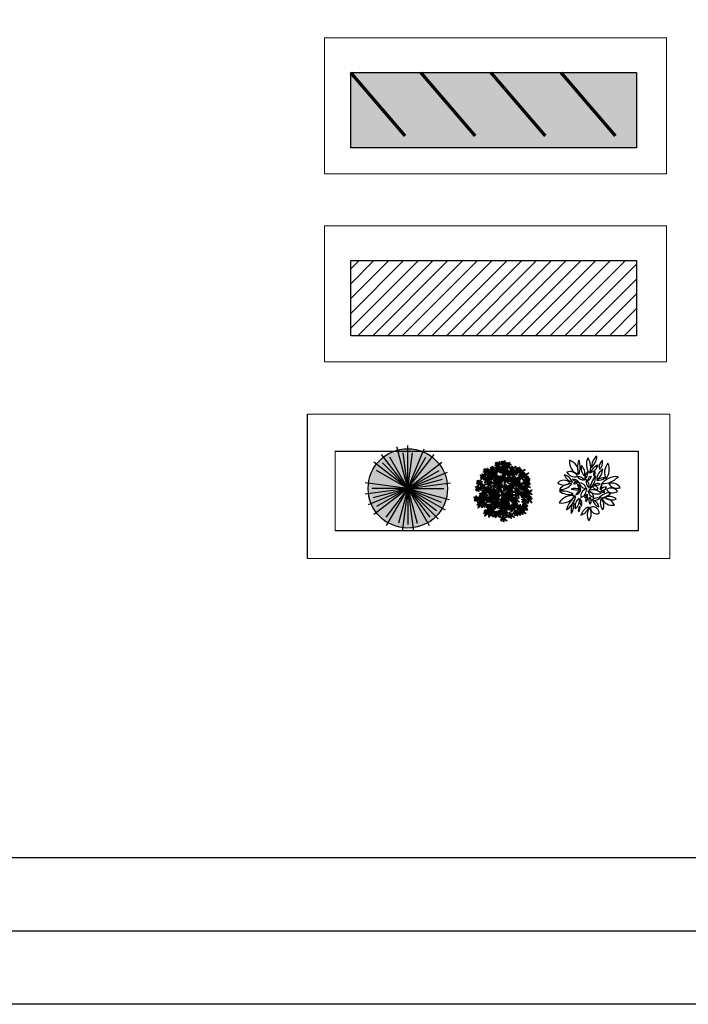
# Model space of a CAD drawing. Extents: x 0 to 667088, y 0 to 6446.
# Tile 89 of 256: x 3012 to 3031, y 155 to 182. Entities that reach past the tile are written whole.
import ezdxf

# ---------------------------------------------------------------- set-up
doc = ezdxf.new("R2010")
doc.units = 0
doc.header["$MEASUREMENT"] = 0
doc.layers.add('.', color=7, linetype='Continuous', lineweight=15)
doc.layers.add('L-tree', color=102, linetype='Continuous', lineweight=35)
doc.layers.add('Сосна горная', color=7, linetype='Continuous')
doc.styles.add('ATTR', font='romans.shx', dxfattribs={"width": 0.8, "height": 0.470416})

# ---------------------------------------------------------------- blocks, each defined once
blk = doc.blocks.new('Сосна горная 10')
at = {"layer": 'Сосна горная'}
h = blk.add_hatch(color=256, dxfattribs=at)
h.dxf.hatch_style = 1
h.set_gradient(color1=(74, 99, 64), color2=(177, 201, 179), tint=1, name='INVSPHERICAL')
edge = h.paths.add_edge_path()
edge.add_arc((0, 0), 5, 0, 360)
at = {"layer": 'Сосна горная', "color": 48}
for q in [(-1.4, 5.23), (0, 5.41), (2.07, 5), (-3.3, 4.29), (-2.27, 3.93), (-0.59, 4.5), (0.59, 4.5), (3.3, 4.29), (2.27, 3.93), (-4.29, 3.3), (-3.21, 3.21), (4.29, 3.3), (-3.93, 2.27), (3.93, 2.27), (5, 2.07), (-5.37, 0.71), (-5.37, -0.71), (-5, -2.07), (-4.54, 0), (-4.38, -1.17), (-4.29, -3.3), (-3.93, -2.27), (-2.76, -3.6), (-2.71, -4.69), (-1.17, -4.38), (-0.71, -5.37), (4.38, 1.17), (5.37, 0.71), (4.54, 0), (5.23, -1.4), (4.19, -1.74), (4.69, -2.71), (3.6, -2.76), (3.83, -3.83), (2.76, -3.6), (2.71, -4.69), (0.71, -5.37), (1.17, -4.38), (0, -4.54)]:
    blk.add_line((0, 0), q, dxfattribs=at)
blk.add_circle((0, 0), 5, dxfattribs=at)
at = {"layer": 'Сосна горная', "color": 48, "style": 'ATTR', "width": 0.8, "flags": 9}
blk.add_attdef('ESTCODE', (0, 0), '', height=0.0000217, dxfattribs=at)
blk = doc.blocks.new('shrub3')
at = {"color": 32}
for p, q in [((-68, 144), (-106, 232)), ((69, 162), (99, 213)), ((-14, 16), (-187, 135)), ((-6, -3), (-60, 127)), ((-6, -3), (59, 140)), ((7, -3), (134, 54)), ((13, -3), (148, 19)), ((131, 52), (217, 95)), ((-11, -5), (-224, -70)), ((-6, -11), (-203, -118)), ((-6, -16), (-60, -237)), ((5, -21), (142, -226)), ((13, -5), (169, -161)), ((58, -42), (185, -56)), ((74, -126), (80, -169))]:
    blk.add_line(p, q, dxfattribs=at)
at = {"color": 98}
for p, q in [((-17, -174), (-25, -109)), ((-17, -172), (-3, -277))]:
    blk.add_line(p, q, dxfattribs=at)
for points in [[(-212, 213), (-222, 222), (-222, 218), (-215, 213)], [(-203, 204), (-215, 192), (-205, 209), (-203, 206)], [(-196, 215), (-212, 232), (-203, 213), (-198, 215)], [(-187, 220), (-196, 222), (-192, 248), (-189, 220)], [(-289, 95), (-298, 104), (-298, 99), (-291, 95)], [(-272, 97), (-289, 113), (-279, 95), (-275, 97)], [(-263, 101), (-272, 104), (-268, 129), (-266, 101)], [(-253, 105), (-262, 114), (-262, 110), (-255, 105)], [(-236, 107), (-253, 124), (-243, 105), (-239, 107)], [(-210, 161), (-210, 151), (-237, 171), (-212, 161)], [(-227, 112), (-236, 114), (-232, 140), (-230, 112)], [(-217, 145), (-234, 129), (-215, 138), (-217, 142)], [(-220, 101), (-230, 101), (-211, 128), (-220, 103)], [(-215, 128), (-225, 119), (-220, 119), (-215, 126)], [(-205, 158), (-193, 188), (-212, 158), (-205, 158)], [(-206, 137), (-194, 126), (-210, 135), (-208, 137)], [(-197, 105), (-207, 114), (-207, 110), (-200, 105)], [(-203, 156), (-171, 148), (-203, 147), (-203, 153)], [(-181, 107), (-197, 124), (-188, 105), (-184, 107)], [(-168, 186), (-171, 177), (-196, 182), (-168, 183)], [(-185, 202), (-192, 169), (-194, 202), (-187, 202)], [(-183, 171), (-192, 180), (-192, 175), (-185, 171)], [(-184, 80), (-172, 110), (-191, 80), (-184, 80)], [(-173, 162), (-185, 150), (-176, 166), (-173, 164)], [(-166, 173), (-183, 189), (-173, 171), (-169, 173)], [(-174, 91), (-183, 93), (-179, 119), (-177, 91)], [(-164, 176), (-181, 161), (-162, 169), (-164, 174)], [(-172, 112), (-181, 114), (-177, 140), (-174, 112)], [(-167, 79), (-177, 79), (-158, 107), (-167, 82)], [(-165, 101), (-174, 101), (-156, 128), (-165, 103)], [(-162, 160), (-172, 151), (-167, 151), (-162, 158)], [(-155, 159), (-162, 127), (-164, 159), (-157, 159)], [(-277, 35), (-279, 26), (-304, 31), (-277, 33)], [(-265, 42), (-265, 33), (-292, 52), (-267, 42)], [(-279, 85), (-291, 74), (-282, 90), (-279, 88)], [(-272, 26), (-289, 10), (-270, 19), (-272, 24)], [(-270, 10), (-280, 1), (-275, 1), (-270, 8)], [(-261, 83), (-268, 51), (-270, 83), (-263, 83)], [(-260, 40), (-248, 69), (-267, 40), (-260, 40)], [(-261, 19), (-250, 7), (-265, 17), (-263, 19)], [(-259, 85), (-229, 74), (-259, 92), (-259, 85)], [(-258, 37), (-226, 30), (-258, 28), (-258, 35)], [(-243, 96), (-255, 84), (-246, 101), (-243, 98)], [(-246, 25), (-255, 34), (-255, 29), (-249, 25)], [(-237, 15), (-249, 4), (-239, 20), (-237, 18)], [(-230, 27), (-246, 43), (-237, 25), (-232, 27)], [(-221, 32), (-230, 34), (-225, 59), (-223, 32)], [(-200, 76), (-203, 66), (-228, 72), (-200, 73)], [(-200, 27), (-203, 18), (-228, 23), (-200, 25)], [(-219, 13), (-225, -19), (-228, 13), (-221, 13)], [(-223, 96), (-193, 84), (-223, 103), (-223, 96)], [(-214, 20), (-223, 20), (-205, 48), (-214, 22)], [(-188, 82), (-189, 73), (-216, 92), (-191, 82)], [(-188, 34), (-189, 24), (-216, 43), (-191, 34)], [(-216, 15), (-186, 4), (-216, 22), (-216, 15)], [(-196, 66), (-212, 51), (-194, 59), (-196, 64)], [(-196, 18), (-212, 2), (-194, 11), (-196, 15)], [(-200, 84), (-209, 93), (-209, 89), (-202, 84)], [(-195, -5), (-205, 4), (-205, 0), (-198, -5)], [(-194, 50), (-203, 41), (-199, 41), (-194, 48)], [(-194, 1), (-203, -8), (-199, -8), (-194, -1)], [(-190, 75), (-202, 63), (-193, 79), (-190, 77)], [(-183, 86), (-200, 102), (-190, 84), (-186, 86)], [(-188, 96), (-200, 84), (-191, 101), (-188, 98)], [(-179, -3), (-195, 14), (-186, -5), (-182, -3)], [(-184, 31), (-172, 61), (-191, 31), (-184, 31)], [(-184, 59), (-173, 47), (-189, 57), (-187, 59)], [(-184, 10), (-173, -1), (-189, 8), (-187, 10)], [(-182, 77), (-150, 70), (-182, 68), (-182, 75)], [(-182, 29), (-150, 21), (-182, 20), (-182, 26)], [(-172, 72), (-179, 40), (-181, 72), (-174, 72)], [(-170, 94), (-177, 61), (-179, 94), (-172, 94)], [(-170, 2), (-179, 4), (-175, 30), (-172, 2)], [(-295, -45), (-304, -36), (-304, -41), (-297, -45)], [(-286, -54), (-297, -66), (-288, -50), (-286, -52)], [(-279, -43), (-295, -27), (-286, -45), (-281, -43)], [(-264, -98), (-266, -107), (-292, -102), (-264, -100)], [(-270, -38), (-279, -36), (-274, -11), (-272, -38)], [(-267, -57), (-274, -89), (-277, -57), (-270, -57)], [(-263, -50), (-272, -50), (-253, -22), (-263, -47)], [(-265, -54), (-235, -66), (-265, -47), (-265, -54)], [(-234, -56), (-237, -65), (-262, -60), (-234, -58)], [(-248, -94), (-235, -64), (-254, -94), (-248, -94)], [(-222, -49), (-223, -58), (-250, -39), (-225, -49)], [(-230, -65), (-246, -81), (-228, -72), (-230, -67)], [(-245, -96), (-213, -104), (-246, -105), (-245, -98)], [(-228, -81), (-237, -90), (-233, -90), (-228, -84)], [(-218, -72), (-207, -84), (-223, -74), (-221, -72)], [(-216, -54), (-184, -62), (-216, -63), (-216, -56)], [(-197, -104), (-207, -95), (-207, -100), (-200, -104)], [(-186, -14), (-198, -26), (-188, -10), (-186, -12)], [(-181, -102), (-197, -86), (-188, -104), (-184, -102)], [(-165, -60), (-165, -69), (-193, -50), (-167, -60)], [(-172, -76), (-189, -91), (-170, -83), (-173, -78)], [(-172, -98), (-181, -95), (-177, -70), (-174, -98)], [(-171, -92), (-180, -101), (-175, -101), (-171, -94)], [(-168, -16), (-175, -49), (-177, -16), (-170, -16)], [(-165, -109), (-174, -109), (-156, -81), (-165, -107)], [(-161, -62), (-148, -32), (-168, -62), (-161, -62)], [(-161, -83), (-150, -95), (-166, -85), (-163, -83)], [(-165, -14), (-135, -26), (-165, -7), (-165, -14)], [(-137, -56), (-139, -65), (-164, -60), (-137, -58)], [(-158, -64), (-126, -72), (-159, -74), (-158, -67)], [(-125, -49), (-125, -58), (-152, -39), (-127, -49)], [(-132, -65), (-149, -81), (-130, -72), (-132, -67)], [(-130, -81), (-140, -90), (-135, -90), (-130, -84)], [(-109, -96), (-112, -105), (-137, -100), (-109, -98)], [(-120, -51), (-108, -22), (-127, -51), (-120, -51)], [(-121, -72), (-110, -84), (-126, -74), (-123, -72)], [(-97, -89), (-98, -98), (-125, -79), (-100, -89)], [(-79, -98), (-82, -107), (-107, -102), (-79, -100)], [(-68, -91), (-68, -101), (-95, -81), (-70, -91)], [(-91, -94), (-58, -102), (-91, -103), (-91, -96)], [(-79, -71), (-89, -80), (-84, -80), (-79, -73)], [(-66, -88), (-75, -78), (-75, -83), (-68, -88)], [(-57, -97), (-68, -108), (-59, -92), (-57, -94)], [(-61, -96), (-29, -104), (-61, -105), (-61, -98)], [(-38, -99), (-45, -131), (-48, -99), (-41, -99)], [(-259, -107), (-276, -123), (-257, -114), (-259, -110)], [(-258, -124), (-267, -133), (-262, -133), (-258, -126)], [(-228, -200), (-230, -209), (-256, -204), (-228, -202)], [(-248, -115), (-237, -126), (-253, -117), (-250, -115)], [(-216, -193), (-216, -202), (-243, -183), (-218, -193)], [(-211, -195), (-199, -166), (-218, -195), (-211, -195)], [(-208, -149), (-217, -140), (-217, -144), (-210, -149)], [(-199, -158), (-210, -170), (-201, -154), (-199, -156)], [(-192, -147), (-208, -130), (-199, -149), (-194, -147)], [(-188, -114), (-200, -125), (-191, -109), (-188, -111)], [(-183, -142), (-192, -140), (-187, -114), (-185, -142)], [(-183, -198), (-192, -188), (-192, -193), (-185, -198)], [(-180, -160), (-187, -193), (-190, -160), (-183, -160)], [(-176, -154), (-185, -154), (-167, -126), (-176, -151)], [(-173, -207), (-185, -218), (-176, -202), (-173, -205)], [(-166, -195), (-183, -179), (-173, -198), (-169, -195)], [(-170, -116), (-177, -148), (-179, -116), (-172, -116)], [(-178, -158), (-148, -170), (-178, -151), (-178, -158)], [(-164, -160), (-173, -150), (-173, -155), (-166, -160)], [(-159, -233), (-169, -231), (-164, -205), (-162, -233)], [(-167, -114), (-137, -125), (-167, -107), (-167, -114)], [(-139, -153), (-141, -162), (-166, -157), (-139, -155)], [(-157, -191), (-166, -188), (-162, -163), (-160, -191)], [(-154, -169), (-166, -180), (-157, -164), (-154, -166)], [(-147, -157), (-164, -141), (-154, -160), (-150, -157)], [(-127, -146), (-127, -156), (-154, -137), (-129, -146)], [(-153, -207), (-123, -218), (-153, -200), (-153, -207)], [(-134, -162), (-151, -178), (-132, -169), (-134, -165)], [(-121, -210), (-121, -219), (-148, -200), (-123, -210)], [(-138, -153), (-147, -150), (-143, -125), (-140, -153)], [(-136, -171), (-143, -203), (-145, -171), (-138, -171)], [(-132, -179), (-142, -188), (-137, -188), (-132, -181)], [(-131, -164), (-140, -164), (-122, -136), (-131, -162)], [(-134, -169), (-104, -180), (-134, -162), (-134, -169)], [(-122, -149), (-110, -119), (-129, -149), (-122, -149)], [(-123, -170), (-112, -181), (-128, -172), (-125, -170)], [(-116, -212), (-104, -183), (-123, -212), (-116, -212)], [(-120, -151), (-88, -159), (-120, -160), (-120, -154)], [(-88, -142), (-90, -152), (-116, -146), (-88, -145)], [(-103, -121), (-112, -130), (-108, -131), (-103, -124)], [(-76, -136), (-76, -145), (-104, -126), (-78, -136)], [(-83, -152), (-100, -168), (-81, -159), (-84, -154)], [(-93, -112), (-82, -124), (-98, -115), (-96, -112)], [(-75, -107), (-92, -123), (-73, -114), (-75, -110)], [(-71, -216), (-87, -200), (-78, -219), (-73, -216)], [(-73, -124), (-83, -133), (-78, -133), (-73, -126)], [(-72, -138), (-59, -109), (-78, -138), (-72, -138)], [(-72, -159), (-61, -171), (-77, -161), (-74, -159)], [(-62, -212), (-71, -210), (-66, -184), (-64, -212)], [(-69, -141), (-37, -148), (-70, -150), (-69, -143)], [(-54, -221), (-70, -205), (-61, -223), (-56, -221)], [(-64, -115), (-52, -126), (-68, -117), (-66, -115)], [(-55, -223), (-64, -223), (-46, -196), (-55, -221)], [(-45, -168), (-54, -159), (-54, -163), (-47, -168)], [(-45, -216), (-54, -214), (-49, -188), (-47, -216)], [(-36, -177), (-47, -189), (-38, -173), (-36, -175)], [(-38, -228), (-47, -228), (-29, -200), (-38, -225)], [(-29, -166), (-45, -150), (-36, -168), (-31, -166)], [(-9, -159), (-12, -169), (-37, -163), (-9, -162)], [(-7, -136), (-10, -145), (-35, -140), (-7, -138)], [(-19, -161), (-29, -159), (-24, -133), (-22, -161)], [(-17, -180), (-24, -212), (-26, -180), (-19, -180)], [(2, -153), (2, -162), (-25, -143), (0, -153)], [(4, -129), (4, -139), (-23, -120), (2, -129)], [(-5, -169), (-22, -185), (-3, -176), (-5, -171)], [(-3, -145), (-19, -161), (-1, -152), (-3, -148)], [(-12, -231), (0, -202), (-19, -231), (-12, -231)], [(-15, -177), (15, -189), (-15, -170), (-15, -177)], [(-3, -185), (-13, -194), (-8, -194), (-3, -187)], [(-1, -162), (-10, -171), (-6, -171), (-1, -164)], [(7, -155), (19, -125), (0, -155), (7, -155)], [(6, -176), (18, -188), (2, -178), (4, -176)], [(8, -153), (20, -165), (4, -155), (6, -153)], [(9, -158), (41, -165), (9, -167), (9, -160)], [(11, -134), (43, -142), (11, -144), (11, -137)], [(27, -117), (17, -126), (22, -126), (27, -120)], [(34, -166), (24, -157), (24, -161), (31, -166)], [(43, -175), (31, -187), (41, -170), (43, -173)], [(50, -164), (34, -147), (43, -166), (47, -164)], [(44, -134), (35, -125), (35, -129), (42, -134)], [(68, -214), (68, -223), (41, -204), (66, -214)], [(53, -143), (42, -155), (51, -139), (53, -141)], [(73, -178), (71, -188), (46, -182), (73, -181)], [(59, -159), (50, -157), (54, -131), (57, -159)], [(61, -128), (52, -119), (52, -123), (59, -128)], [(61, -177), (54, -210), (52, -177), (59, -177)], [(66, -170), (57, -170), (75, -143), (66, -168)], [(85, -172), (85, -181), (58, -162), (83, -172)], [(70, -137), (59, -149), (68, -132), (70, -135)], [(78, -188), (61, -204), (80, -195), (78, -190)], [(72, -146), (65, -178), (63, -146), (70, -146)], [(64, -175), (94, -187), (64, -168), (64, -175)], [(80, -204), (70, -213), (75, -213), (80, -206)], [(93, -202), (84, -193), (84, -197), (91, -202)], [(89, -195), (100, -207), (84, -197), (87, -195)], [(92, -177), (124, -184), (92, -186), (92, -179)], [(109, -200), (93, -183), (102, -202), (107, -200)], [(118, -195), (109, -193), (114, -167), (116, -195)], [(125, -206), (116, -206), (135, -179), (125, -204)], [(123, -211), (153, -223), (123, -204), (123, -211)], [(167, -189), (164, -198), (139, -193), (167, -191)], [(178, -182), (178, -192), (151, -172), (176, -182)], [(171, -198), (154, -214), (173, -205), (171, -201)], [(182, -206), (194, -217), (178, -208), (180, -206)], [(185, -187), (217, -195), (185, -196), (185, -190)], [(219, -164), (210, -173), (215, -173), (219, -166)], [(-223, -209), (-240, -225), (-221, -216), (-223, -211)], [(-221, -225), (-231, -234), (-226, -234), (-222, -228)], [(-212, -216), (-201, -228), (-217, -218), (-214, -216)], [(-185, -240), (-194, -231), (-194, -235), (-187, -240)], [(-176, -249), (-187, -261), (-178, -245), (-176, -247)], [(-169, -238), (-185, -222), (-176, -240), (-171, -238)], [(-157, -252), (-164, -284), (-166, -252), (-159, -252)], [(-155, -209), (-162, -241), (-164, -209), (-157, -209)], [(-152, -245), (-162, -245), (-143, -217), (-152, -242)], [(-132, -217), (-135, -226), (-160, -221), (-132, -219)], [(-155, -249), (-125, -261), (-155, -242), (-155, -249)], [(-128, -226), (-145, -242), (-126, -233), (-128, -228)], [(-126, -242), (-136, -251), (-131, -251), (-126, -244)], [(-117, -233), (-105, -245), (-121, -235), (-119, -233)], [(-114, -215), (-82, -222), (-114, -224), (-114, -217)], [(-87, -219), (-96, -210), (-96, -214), (-90, -219)], [(-83, -284), (-92, -275), (-92, -280), (-85, -284)], [(-78, -228), (-90, -240), (-80, -223), (-78, -226)], [(-74, -294), (-85, -305), (-76, -289), (-74, -291)], [(-67, -282), (-83, -266), (-74, -284), (-69, -282)], [(-70, -223), (-80, -214), (-80, -218), (-73, -223)], [(-61, -232), (-73, -244), (-63, -228), (-61, -230)], [(-60, -230), (-66, -263), (-69, -230), (-62, -230)], [(-58, -278), (-67, -275), (-62, -250), (-60, -278)], [(-55, -296), (-62, -328), (-65, -296), (-58, -296)], [(-51, -289), (-60, -289), (-41, -261), (-51, -287)], [(-57, -228), (-27, -240), (-57, -221), (-57, -228)], [(-28, -236), (-31, -245), (-56, -240), (-29, -238)], [(-53, -294), (-23, -305), (-53, -287), (-53, -294)], [(-41, -272), (-50, -263), (-50, -267), (-43, -272)], [(-17, -229), (-17, -238), (-44, -219), (-19, -229)], [(-31, -281), (-43, -292), (-34, -276), (-31, -279)], [(-24, -245), (-41, -261), (-22, -252), (-24, -247)], [(-24, -269), (-41, -253), (-31, -272), (-27, -269)], [(-40, -232), (-10, -244), (-40, -225), (-40, -232)], [(-22, -261), (-32, -270), (-27, -270), (-22, -264)], [(-15, -265), (-24, -263), (-20, -237), (-18, -265)], [(-13, -283), (-20, -316), (-22, -283), (-15, -283)], [(-8, -276), (-18, -276), (1, -249), (-8, -274)], [(-13, -252), (-2, -264), (-17, -254), (-15, -252)], [(-11, -281), (19, -292), (-11, -274), (-11, -281)], [(-10, -234), (22, -242), (-10, -243), (-10, -236)], [(25, -250), (22, -260), (-3, -254), (24, -253)], [(36, -244), (36, -253), (9, -234), (34, -244)], [(21, -244), (12, -235), (12, -240), (19, -244)], [(29, -260), (12, -276), (31, -267), (29, -262)], [(30, -253), (19, -265), (28, -249), (30, -251)], [(37, -242), (21, -226), (30, -244), (35, -242)], [(31, -276), (21, -285), (26, -285), (31, -278)], [(56, -221), (54, -230), (29, -225), (56, -223)], [(41, -246), (53, -217), (34, -246), (41, -246)], [(40, -267), (51, -279), (36, -269), (38, -267)], [(46, -237), (37, -235), (42, -210), (44, -237)], [(49, -256), (42, -288), (39, -256), (46, -256)], [(43, -249), (75, -256), (43, -258), (43, -251)], [(53, -249), (44, -249), (62, -221), (53, -247)], [(61, -230), (44, -246), (63, -237), (61, -232)], [(51, -253), (81, -265), (51, -247), (51, -253)], [(63, -246), (53, -255), (58, -255), (63, -249)], [(72, -237), (83, -249), (67, -240), (70, -237)], [(75, -219), (107, -227), (75, -228), (75, -221)], [(102, -211), (91, -223), (100, -206), (102, -209)], [(127, -250), (127, -259), (100, -240), (125, -250)], [(120, -266), (104, -282), (122, -273), (120, -268)], [(121, -213), (114, -246), (111, -213), (118, -213)], [(122, -282), (113, -291), (117, -291), (122, -285)], [(132, -253), (144, -223), (125, -252), (132, -253)], [(131, -273), (143, -285), (127, -276), (129, -273)], [(134, -255), (166, -263), (134, -264), (134, -257)], [(173, -215), (163, -224), (168, -224), (173, -217)]]:
    blk.add_lwpolyline(points, dxfattribs=at)
at = {"color": 94}
for points in [[(-180, 209), (-189, 209), (-171, 236), (-180, 211)], [(-156, 240), (-168, 228), (-159, 245), (-156, 242)], [(-140, 256), (-150, 258), (-145, 284), (-143, 256)], [(-138, 238), (-145, 205), (-147, 238), (-140, 238)], [(-133, 245), (-143, 245), (-124, 272), (-133, 247)], [(-117, 212), (-126, 214), (-122, 239), (-119, 212)], [(-110, 210), (-121, 199), (-112, 215), (-110, 213)], [(-110, 200), (-119, 200), (-101, 228), (-110, 202)], [(-106, 248), (-117, 237), (-108, 253), (-106, 251)], [(-94, 226), (-103, 229), (-98, 254), (-96, 226)], [(-91, 208), (-98, 176), (-101, 208), (-94, 208)], [(-89, 265), (-99, 267), (-94, 292), (-92, 265)], [(-87, 246), (-94, 214), (-96, 246), (-89, 246)], [(-87, 215), (-96, 215), (-77, 243), (-87, 217)], [(-82, 253), (-92, 253), (-73, 281), (-82, 255)], [(-43, 249), (-46, 240), (-71, 245), (-43, 247)], [(-40, 201), (-40, 192), (-68, 211), (-42, 201)], [(-32, 256), (-32, 247), (-59, 266), (-34, 256)], [(-14, 217), (-16, 208), (-41, 214), (-14, 215)], [(-28, 233), (-16, 221), (-32, 230), (-30, 233)], [(-2, 224), (-2, 215), (-29, 234), (-4, 224)], [(-25, 251), (7, 243), (-25, 242), (-25, 249)], [(13, 253), (2, 241), (11, 257), (13, 255)], [(5, 219), (37, 212), (5, 210), (5, 217)], [(29, 269), (20, 271), (25, 296), (27, 269)], [(32, 250), (25, 218), (22, 250), (29, 250)], [(36, 257), (27, 257), (45, 285), (36, 260)], [(56, 266), (54, 257), (29, 262), (56, 264)], [(68, 273), (68, 264), (41, 283), (66, 273)], [(73, 206), (61, 195), (70, 211), (73, 208)], [(72, 250), (83, 238), (67, 247), (70, 250)], [(75, 268), (107, 260), (75, 259), (75, 266)], [(105, 251), (103, 242), (77, 247), (105, 249)], [(89, 222), (79, 224), (84, 250), (86, 222)], [(96, 211), (86, 211), (105, 238), (96, 213)], [(117, 258), (117, 249), (89, 268), (114, 258)], [(121, 235), (132, 223), (116, 233), (119, 235)], [(124, 253), (156, 245), (123, 244), (124, 251)], [(140, 206), (129, 195), (138, 211), (140, 208)], [(163, 199), (163, 189), (136, 209), (161, 199)], [(157, 222), (147, 224), (152, 250), (154, 222)], [(163, 211), (154, 211), (173, 238), (163, 213)], [(-157, 192), (-157, 183), (-184, 202), (-159, 192)], [(-157, 178), (-166, 180), (-162, 205), (-160, 178)], [(-150, 166), (-160, 166), (-141, 194), (-150, 168)], [(-153, 169), (-141, 157), (-157, 167), (-155, 169)], [(-150, 188), (-118, 180), (-150, 178), (-150, 185)], [(-133, 195), (-145, 184), (-135, 200), (-133, 198)], [(-106, 103), (-106, 94), (-133, 113), (-108, 103)], [(-115, 193), (-122, 161), (-124, 193), (-117, 193)], [(-96, 105), (-99, 96), (-124, 101), (-96, 103)], [(-94, 171), (-97, 162), (-122, 167), (-94, 169)], [(-85, 112), (-85, 103), (-112, 122), (-87, 112)], [(-82, 178), (-83, 168), (-110, 187), (-85, 178)], [(-78, 154), (-67, 143), (-83, 152), (-81, 154)], [(-52, 194), (-54, 185), (-80, 190), (-52, 192)], [(-78, 107), (-46, 99), (-78, 98), (-78, 105)], [(-76, 173), (-44, 165), (-76, 164), (-76, 170)], [(-53, 102), (-64, 91), (-55, 107), (-53, 105)], [(-36, 118), (-46, 121), (-41, 146), (-39, 118)], [(-16, 150), (-18, 141), (-44, 146), (-16, 147)], [(-36, 178), (-25, 166), (-41, 175), (-38, 178)], [(-29, 107), (-39, 107), (-20, 135), (-29, 109)], [(-33, 196), (-1, 188), (-34, 187), (-33, 194)], [(-4, 156), (-4, 147), (-31, 166), (-6, 156)], [(0, 133), (11, 121), (-5, 131), (-2, 133)], [(2, 201), (13, 189), (-3, 199), (0, 201)], [(25, 120), (22, 111), (-3, 116), (24, 118)], [(3, 152), (35, 144), (3, 142), (3, 149)], [(36, 127), (36, 117), (9, 137), (34, 127)], [(39, 171), (37, 162), (12, 167), (39, 169)], [(39, 114), (37, 105), (12, 110), (39, 111)], [(51, 178), (51, 168), (24, 187), (49, 178)], [(51, 120), (51, 111), (24, 130), (49, 120)], [(40, 104), (51, 92), (36, 101), (38, 104)], [(43, 122), (75, 114), (43, 113), (43, 120)], [(55, 154), (66, 143), (50, 152), (53, 154)], [(62, 134), (50, 123), (60, 139), (62, 136)], [(58, 173), (90, 165), (58, 164), (58, 170)], [(58, 116), (90, 108), (58, 106), (58, 113)], [(78, 150), (69, 152), (73, 178), (76, 150)], [(80, 132), (73, 99), (71, 132), (78, 132)], [(85, 139), (76, 139), (94, 166), (85, 141)], [(105, 139), (103, 130), (77, 135), (105, 137)], [(91, 204), (84, 171), (82, 204), (89, 204)], [(117, 146), (117, 137), (89, 156), (114, 146)], [(141, 129), (139, 119), (113, 125), (141, 126)], [(121, 123), (132, 111), (116, 120), (119, 123)], [(124, 141), (156, 133), (123, 132), (124, 139)], [(152, 192), (149, 183), (124, 188), (152, 190)], [(153, 135), (153, 126), (125, 145), (151, 135)], [(171, 165), (168, 155), (143, 161), (171, 162)], [(159, 204), (152, 171), (150, 204), (157, 204)], [(157, 112), (168, 100), (152, 110), (155, 112)], [(183, 171), (182, 162), (155, 181), (180, 171)], [(160, 130), (192, 123), (159, 121), (160, 128)], [(167, 176), (179, 164), (163, 173), (165, 176)], [(170, 194), (202, 186), (170, 185), (170, 192)], [(187, 148), (198, 136), (182, 146), (184, 148)], [(189, 166), (221, 159), (189, 157), (189, 164)], [(201, 101), (192, 104), (196, 129), (199, 101)], [(220, 109), (217, 100), (192, 106), (220, 107)], [(208, 90), (199, 90), (217, 118), (208, 92)], [(231, 116), (231, 107), (204, 126), (229, 116)], [(238, 111), (270, 104), (238, 102), (238, 109)], [(-134, 54), (-137, 45), (-162, 51), (-135, 52)], [(-124, 18), (-126, 9), (-152, 15), (-124, 16)], [(-123, 61), (-123, 52), (-150, 71), (-125, 61)], [(-118, 97), (-120, 88), (-145, 93), (-118, 94)], [(-112, 25), (-112, 16), (-140, 35), (-114, 25)], [(-119, 38), (-108, 26), (-123, 36), (-121, 38)], [(-94, 46), (-97, 37), (-122, 42), (-94, 44)], [(-116, 56), (-84, 49), (-116, 47), (-116, 54)], [(-108, 2), (-97, -10), (-113, 0), (-110, 2)], [(-82, 53), (-83, 43), (-110, 63), (-85, 53)], [(-102, 80), (-91, 68), (-106, 78), (-104, 80)], [(-105, 20), (-73, 13), (-106, 11), (-105, 18)], [(-99, 99), (-67, 91), (-99, 89), (-99, 96)], [(-81, 89), (-69, 77), (-85, 87), (-83, 89)], [(-74, -1), (-85, -13), (-76, 3), (-74, 1)], [(-78, 29), (-67, 18), (-83, 27), (-81, 29)], [(-76, 48), (-44, 40), (-76, 39), (-76, 46)], [(-58, 15), (-67, 17), (-62, 42), (-60, 15)], [(-51, 3), (-60, 3), (-41, 31), (-51, 5)], [(-34, 100), (-41, 68), (-43, 100), (-36, 100)], [(-7, 52), (-10, 43), (-35, 48), (-7, 50)], [(4, 59), (4, 50), (-23, 69), (2, 59)], [(8, 36), (20, 24), (4, 34), (6, 36)], [(11, 54), (43, 46), (11, 45), (11, 52)], [(32, 47), (21, 36), (30, 52), (32, 50)], [(39, 7), (27, -5), (36, 12), (39, 9)], [(48, 63), (39, 66), (44, 91), (46, 63)], [(51, 45), (44, 13), (41, 45), (48, 45)], [(55, 52), (46, 52), (65, 80), (55, 54)], [(55, 23), (46, 25), (50, 51), (52, 23)], [(57, 5), (50, -28), (48, 5), (55, 5)], [(55, 97), (66, 85), (50, 95), (53, 97)], [(62, 12), (52, 12), (71, 39), (62, 14)], [(103, 76), (100, 66), (75, 72), (103, 73)], [(87, -11), (77, -8), (82, 17), (84, -11)], [(93, -22), (84, -22), (103, 5), (93, -20)], [(115, 82), (114, 73), (87, 92), (112, 82)], [(128, 50), (126, 41), (101, 46), (128, 48)], [(140, 57), (140, 48), (113, 67), (138, 57)], [(119, 59), (130, 47), (114, 57), (116, 59)], [(121, 77), (154, 70), (121, 68), (121, 75)], [(144, 34), (155, 22), (139, 31), (142, 34)], [(147, 52), (179, 44), (147, 43), (147, 50)], [(188, 61), (185, 52), (160, 57), (188, 58)], [(199, 67), (199, 58), (172, 77), (197, 67)], [(185, 85), (173, 74), (183, 90), (185, 88)], [(203, 83), (196, 51), (194, 83), (201, 83)], [(222, 78), (219, 69), (194, 74), (222, 75)], [(226, 14), (223, 5), (198, 10), (226, 12)], [(204, 44), (215, 32), (199, 42), (201, 44)], [(233, 84), (233, 75), (206, 94), (231, 84)], [(206, 63), (238, 55), (206, 53), (206, 60)], [(238, 21), (237, 12), (210, 31), (235, 21)], [(235, 93), (247, 81), (231, 91), (233, 93)], [(237, 61), (249, 49), (233, 59), (235, 61)], [(240, 80), (272, 72), (240, 70), (240, 77)], [(244, 16), (277, 8), (244, 7), (244, 14)], [(257, 37), (245, 25), (255, 41), (257, 39)], [(273, 53), (264, 55), (269, 80), (271, 53)], [(275, 34), (269, 2), (266, 34), (273, 34)], [(280, 41), (271, 41), (289, 69), (280, 44)], [(-118, -54), (-86, -62), (-118, -63), (-118, -56)], [(-86, -45), (-88, -54), (-113, -49), (-86, -47)], [(-74, -38), (-74, -48), (-101, -29), (-76, -38)], [(-70, -62), (-59, -73), (-75, -64), (-72, -62)], [(-67, -43), (-35, -51), (-67, -52), (-67, -46)], [(-55, -4), (-62, -36), (-65, -4), (-58, -4)], [(-41, -81), (-50, -78), (-45, -53), (-43, -81)], [(-34, -92), (-43, -92), (-24, -64), (-34, -90)], [(5, -50), (-7, -62), (2, -46), (5, -48)], [(20, -92), (18, -101), (-7, -96), (20, -94)], [(32, -85), (32, -94), (5, -75), (30, -85)], [(21, -34), (12, -32), (16, -6), (19, -34)], [(23, -52), (16, -85), (14, -52), (21, -52)], [(28, -46), (19, -46), (37, -18), (28, -43)], [(39, -90), (71, -98), (39, -99), (39, -92)], [(58, -99), (46, -110), (55, -94), (58, -97)], [(70, -27), (59, -38), (68, -22), (70, -25)], [(70, -127), (60, -125), (65, -100), (67, -127)], [(74, -83), (65, -80), (69, -55), (72, -83)], [(76, -101), (69, -133), (67, -101), (74, -101)], [(81, -94), (72, -94), (90, -67), (81, -92)], [(87, -121), (77, -119), (82, -93), (84, -121)], [(107, -26), (105, -35), (79, -30), (107, -28)], [(89, -29), (82, -61), (80, -29), (87, -29)], [(119, -19), (119, -29), (91, -9), (117, -19)], [(134, -113), (134, -122), (106, -103), (131, -112)], [(137, -20), (134, -29), (109, -24), (137, -22)], [(123, -43), (134, -54), (118, -45), (121, -43)], [(149, -13), (148, -22), (121, -3), (146, -13)], [(126, -24), (158, -32), (125, -33), (126, -26)], [(145, -80), (133, -91), (142, -75), (145, -78)], [(153, -36), (164, -48), (148, -38), (150, -36)], [(161, -64), (152, -61), (156, -36), (158, -64)], [(163, -82), (156, -114), (154, -82), (161, -82)], [(155, -18), (187, -26), (155, -27), (155, -20)], [(165, -106), (156, -104), (160, -78), (163, -106)], [(168, -75), (158, -75), (177, -48), (168, -73)], [(172, -118), (163, -118), (181, -90), (172, -115)], [(202, -90), (190, -102), (200, -86), (202, -88)], [(218, -74), (209, -72), (213, -47), (216, -74)], [(220, -93), (213, -125), (211, -93), (218, -93)], [(225, -86), (216, -86), (234, -58), (225, -83)], [(251, -60), (249, -69), (224, -64), (251, -62)], [(256, -98), (253, -107), (228, -102), (256, -100)], [(263, -53), (263, -62), (236, -43), (261, -53)], [(242, -2), (253, -14), (237, -5), (239, -2)], [(267, -91), (267, -101), (240, -81), (265, -91)], [(253, -50), (241, -62), (250, -46), (253, -48)], [(269, -34), (260, -32), (264, -6), (267, -34)], [(271, -52), (264, -85), (262, -52), (269, -52)], [(267, -76), (278, -88), (262, -79), (265, -76)], [(276, -46), (267, -46), (285, -18), (276, -43)], [(270, -58), (302, -66), (270, -67), (270, -60)], [(274, -96), (306, -104), (274, -105), (274, -98)], [(36, -108), (47, -120), (31, -110), (34, -108)], [(77, -139), (67, -139), (86, -111), (77, -136)], [(89, -139), (82, -172), (80, -139), (87, -139)], [(93, -132), (84, -132), (103, -105), (93, -130)], [(122, -119), (120, -128), (94, -123), (122, -121)], [(138, -136), (149, -148), (133, -138), (135, -136)], [(149, -122), (137, -134), (147, -118), (149, -120)], [(141, -117), (173, -125), (140, -127), (140, -120)], [(167, -124), (160, -157), (158, -124), (165, -124)], [(213, -138), (211, -147), (185, -142), (213, -141)], [(225, -132), (225, -141), (197, -122), (223, -132)], [(229, -155), (240, -167), (224, -157), (227, -155)], [(232, -136), (264, -144), (231, -146), (232, -139)], [(271, -115), (283, -126), (267, -117), (269, -115)]]:
    blk.add_lwpolyline(points, dxfattribs=at)
at = {"color": 20}
for points in [[(-182, 204), (-152, 192), (-182, 211), (-182, 204)], [(-166, 249), (-175, 258), (-175, 254), (-168, 249)], [(-150, 251), (-166, 268), (-156, 249), (-152, 251)], [(-152, 190), (-140, 220), (-159, 190), (-152, 190)], [(-142, 205), (-152, 214), (-152, 209), (-145, 205)], [(-126, 207), (-142, 223), (-133, 205), (-129, 207)], [(-136, 240), (-106, 228), (-136, 247), (-136, 240)], [(-119, 219), (-128, 229), (-128, 224), (-121, 219)], [(-115, 258), (-124, 267), (-124, 262), (-117, 258)], [(-103, 222), (-119, 238), (-110, 219), (-105, 222)], [(-99, 260), (-115, 276), (-106, 258), (-101, 260)], [(-89, 210), (-59, 199), (-89, 217), (-89, 210)], [(-85, 248), (-55, 237), (-85, 255), (-85, 248)], [(-39, 240), (-55, 224), (-37, 233), (-39, 238)], [(-37, 224), (-46, 215), (-42, 215), (-37, 221)], [(-36, 198), (-23, 228), (-42, 199), (-36, 198)], [(-27, 253), (-15, 283), (-34, 254), (-27, 253)], [(-9, 208), (-26, 192), (-7, 201), (-9, 206)], [(4, 262), (-5, 271), (-5, 266), (2, 262)], [(3, 222), (15, 251), (-4, 222), (3, 222)], [(20, 264), (4, 280), (13, 262), (18, 264)], [(34, 253), (64, 241), (34, 260), (34, 253)], [(61, 257), (44, 241), (63, 250), (61, 255)], [(63, 241), (53, 232), (58, 232), (63, 238)], [(63, 215), (54, 224), (54, 220), (61, 215)], [(79, 218), (63, 234), (73, 215), (77, 218)], [(73, 270), (85, 300), (66, 271), (73, 270)], [(109, 242), (93, 226), (112, 235), (109, 240)], [(93, 206), (123, 195), (93, 213), (93, 206)], [(111, 226), (102, 217), (107, 217), (111, 223)], [(121, 256), (134, 285), (114, 256), (121, 256)], [(131, 215), (122, 224), (122, 220), (129, 215)], [(147, 218), (131, 234), (140, 215), (145, 218)], [(168, 196), (180, 226), (161, 196), (168, 196)], [(161, 206), (191, 195), (161, 213), (161, 206)], [(-256, 90), (-266, 90), (-247, 118), (-256, 92)], [(-221, 154), (-224, 145), (-249, 150), (-221, 152)], [(-153, 162), (-123, 150), (-153, 168), (-153, 162)], [(-112, 195), (-82, 184), (-112, 202), (-112, 195)], [(-101, 101), (-89, 131), (-108, 101), (-101, 101)], [(-90, 162), (-106, 146), (-88, 155), (-90, 159)], [(-88, 145), (-97, 136), (-93, 136), (-88, 143)], [(-80, 109), (-68, 139), (-87, 110), (-80, 109)], [(-78, 175), (-66, 205), (-85, 175), (-78, 175)], [(-62, 112), (-71, 121), (-71, 116), (-64, 112)], [(-47, 185), (-64, 169), (-45, 178), (-47, 183)], [(-46, 114), (-62, 130), (-53, 112), (-48, 114)], [(-46, 169), (-55, 160), (-50, 160), (-46, 166)], [(-32, 102), (-2, 91), (-32, 109), (-32, 102)], [(-11, 140), (-28, 125), (-9, 133), (-11, 138)], [(-9, 124), (-19, 115), (-14, 115), (-10, 122)], [(-7, 192), (-17, 183), (-12, 183), (-7, 190)], [(1, 154), (13, 184), (-6, 154), (1, 154)], [(29, 111), (12, 95), (31, 104), (29, 108)], [(44, 162), (27, 146), (46, 155), (44, 159)], [(44, 104), (27, 89), (46, 97), (44, 102)], [(41, 124), (53, 154), (34, 124), (41, 124)], [(46, 145), (36, 136), (41, 136), (46, 143)], [(53, 143), (43, 152), (43, 148), (50, 143)], [(56, 175), (68, 205), (49, 175), (56, 175)], [(56, 118), (68, 148), (49, 118), (56, 118)], [(69, 146), (53, 162), (62, 143), (67, 146)], [(83, 134), (113, 123), (83, 141), (83, 134)], [(109, 130), (93, 114), (112, 123), (109, 127)], [(111, 114), (102, 105), (107, 104), (111, 111)], [(119, 80), (131, 110), (112, 80), (119, 80)], [(121, 143), (134, 173), (114, 144), (121, 143)], [(146, 119), (129, 103), (148, 112), (145, 117)], [(156, 183), (140, 167), (158, 176), (156, 180)], [(158, 167), (149, 158), (153, 157), (158, 164)], [(157, 133), (170, 162), (150, 133), (157, 133)], [(175, 155), (159, 139), (177, 148), (175, 153)], [(176, 95), (166, 104), (166, 99), (173, 95)], [(177, 139), (168, 130), (172, 130), (177, 137)], [(192, 97), (176, 113), (185, 95), (189, 97)], [(187, 169), (199, 198), (180, 169), (187, 169)], [(236, 114), (248, 143), (229, 114), (236, 114)], [(238, 82), (250, 112), (231, 82), (238, 82)], [(-225, 94), (-232, 61), (-234, 94), (-227, 94)], [(-163, -10), (-172, -10), (-154, 18), (-163, -7)], [(-170, 75), (-140, 63), (-170, 82), (-170, 75)], [(-167, 96), (-137, 84), (-167, 103), (-167, 96)], [(-130, 45), (-147, 29), (-128, 38), (-130, 43)], [(-128, 29), (-138, 20), (-133, 20), (-128, 27)], [(-119, 9), (-136, -7), (-117, 2), (-120, 7)], [(-113, 87), (-130, 72), (-111, 80), (-113, 85)], [(-118, 59), (-106, 88), (-125, 59), (-118, 59)], [(-111, 71), (-121, 62), (-116, 62), (-111, 69)], [(-108, 23), (-95, 52), (-115, 23), (-108, 23)], [(-92, 96), (-108, 80), (-90, 89), (-92, 94)], [(-90, 37), (-106, 21), (-88, 30), (-90, 34)], [(-90, 80), (-99, 71), (-95, 71), (-90, 77)], [(-88, 20), (-97, 11), (-93, 11), (-88, 18)], [(-83, 8), (-92, 17), (-92, 12), (-85, 8)], [(-78, 50), (-66, 80), (-85, 50), (-78, 50)], [(-67, 10), (-83, 26), (-74, 8), (-69, 10)], [(-53, -1), (-23, -13), (-53, 5), (-53, -1)], [(-3, 43), (-19, 27), (-1, 36), (-3, 41)], [(-1, 27), (-10, 18), (-6, 18), (-1, 24)], [(9, 57), (21, 86), (2, 57), (9, 57)], [(23, 56), (14, 66), (14, 61), (21, 56)], [(29, 16), (20, 25), (20, 21), (27, 16)], [(31, 95), (21, 86), (26, 85), (31, 92)], [(39, 59), (23, 75), (32, 56), (37, 59)], [(46, 19), (29, 35), (39, 16), (43, 19)], [(46, 88), (36, 79), (41, 79), (46, 86)], [(53, 47), (83, 36), (53, 54), (53, 47)], [(59, 7), (89, -5), (59, 14), (59, 7)], [(77, -15), (61, 1), (70, -18), (75, -15)], [(107, 66), (91, 51), (109, 59), (107, 64)], [(109, 50), (100, 41), (104, 41), (109, 48)], [(133, 41), (116, 25), (135, 34), (133, 39)], [(123, -22), (136, 8), (117, -22), (123, -22)], [(135, 25), (125, 16), (130, 16), (135, 22)], [(147, 103), (138, 94), (143, 94), (147, 101)], [(145, 54), (157, 84), (138, 55), (145, 54)], [(153, -15), (165, 14), (146, -15), (153, -15)], [(192, 51), (176, 36), (194, 44), (192, 49)], [(194, 35), (185, 26), (189, 26), (194, 33)], [(204, 65), (216, 95), (197, 65), (204, 65)], [(206, 85), (236, 74), (206, 92), (206, 85)], [(224, 100), (207, 84), (226, 93), (224, 98)], [(226, 68), (210, 53), (228, 61), (226, 66)], [(230, 5), (214, -11), (232, -2), (230, 3)], [(226, 84), (216, 75), (221, 75), (226, 82)], [(228, 52), (219, 43), (223, 43), (228, 50)], [(242, 18), (254, 48), (235, 19), (242, 18)], [(248, 46), (238, 55), (238, 50), (245, 46)], [(264, 48), (248, 64), (257, 46), (262, 48)], [(278, 37), (308, 25), (278, 44), (278, 37)], [(-252, -91), (-252, -101), (-280, -81), (-254, -91)], [(-218, -51), (-206, -22), (-225, -51), (-218, -51)], [(-177, -66), (-179, -75), (-205, -70), (-177, -69)], [(-118, -7), (-127, -16), (-122, -16), (-118, -9)], [(-93, -92), (-81, -62), (-100, -92), (-93, -92)], [(-81, -54), (-98, -70), (-79, -61), (-81, -57)], [(-69, -41), (-57, -11), (-76, -41), (-69, -41)], [(-63, -94), (-51, -64), (-70, -94), (-63, -94)], [(-50, -85), (-66, -69), (-57, -88), (-52, -85)], [(-36, -97), (-6, -108), (-36, -90), (-36, -97)], [(-5, -41), (-14, -32), (-14, -36), (-7, -41)], [(12, -39), (-5, -22), (5, -41), (9, -39)], [(9, -132), (21, -102), (2, -132), (9, -132)], [(25, -101), (8, -117), (27, -108), (25, -103)], [(25, -50), (55, -62), (25, -43), (25, -50)], [(37, -87), (49, -58), (30, -87), (37, -87)], [(48, -90), (39, -80), (39, -85), (46, -90)], [(65, -87), (48, -71), (58, -90), (62, -87)], [(61, -18), (52, -8), (52, -13), (59, -18)], [(78, -99), (108, -110), (78, -92), (78, -99)], [(91, -27), (121, -38), (91, -20), (91, -27)], [(112, -35), (95, -51), (114, -42), (112, -38)], [(113, -52), (104, -61), (109, -61), (113, -54)], [(141, -29), (125, -45), (143, -36), (141, -31)], [(135, -71), (126, -61), (126, -66), (133, -71)], [(138, -115), (151, -85), (131, -115), (138, -115)], [(143, -45), (134, -54), (138, -54), (143, -48)], [(152, -68), (135, -52), (145, -71), (149, -68)], [(156, -111), (140, -94), (149, -113), (153, -111)], [(165, -80), (195, -91), (165, -73), (165, -80)], [(193, -81), (183, -72), (183, -77), (190, -81)], [(209, -79), (193, -63), (202, -81), (206, -79)], [(232, -11), (223, -20), (227, -20), (232, -14)], [(223, -90), (253, -102), (223, -83), (223, -90)], [(243, -41), (234, -32), (234, -36), (241, -41)], [(256, -69), (239, -85), (258, -76), (256, -72)], [(260, -39), (243, -22), (253, -41), (257, -39)], [(258, -85), (248, -94), (253, -95), (258, -88)], [(268, -56), (280, -26), (261, -56), (268, -56)], [(272, -94), (284, -64), (265, -94), (272, -94)], [(273, -50), (304, -62), (273, -43), (273, -50)], [(-209, -198), (-177, -206), (-209, -207), (-209, -200)], [(-150, -202), (-160, -202), (-141, -175), (-150, -200)], [(-105, -105), (-121, -121), (-103, -112), (-105, -108)], [(-82, -168), (-91, -177), (-86, -177), (-82, -170)], [(-13, -173), (-22, -173), (-3, -145), (-13, -170)], [(60, -132), (44, -116), (53, -134), (58, -132)], [(77, -125), (61, -109), (70, -128), (75, -125)], [(73, -217), (85, -187), (66, -216), (73, -217)], [(74, -143), (104, -155), (74, -136), (74, -143)], [(90, -174), (102, -145), (83, -174), (90, -174)], [(91, -137), (121, -149), (91, -130), (91, -137)], [(126, -129), (110, -144), (129, -136), (126, -131)], [(128, -145), (119, -154), (123, -154), (128, -147)], [(140, -113), (130, -104), (130, -108), (137, -113)], [(170, -122), (200, -134), (170, -115), (170, -122)], [(183, -185), (195, -155), (176, -185), (183, -185)], [(218, -148), (201, -163), (220, -155), (218, -150)], [(229, -134), (242, -104), (223, -134), (229, -134)], [(260, -107), (243, -123), (262, -114), (260, -110)], [(262, -124), (252, -133), (257, -133), (262, -126)], [(-43, -235), (-49, -267), (-52, -235), (-45, -235)], [(116, -257), (113, -266), (88, -261), (116, -259)]]:
    blk.add_lwpolyline(points, dxfattribs=at)
blk = doc.blocks.new('озеления')
at = {"color": 1, "linetype": 'ByBlock'}
for centre, radius, start, end in [((145.276, 375.41), 1.523, 176.00956, 234.57675), ((142.761, 374.364), 1.523, 356.00956, 49.18601), ((144.985, 375.04), 0.73, 120.40857, 200.43118), ((143.931, 375.415), 0.73, 300.40857, 20.43118), ((145.239, 374.969), 0.597, 124.60082, 217.46579), ((144.426, 375.097), 0.597, 304.60082, 37.46579), ((146.103, 374.844), 0.801, 138.89686, 205.40693), ((144.776, 375.027), 0.801, 318.89686, 25.40693), ((146.369, 374.376), 0.943, 114.43033, 189.80695), ((145.049, 375.075), 0.943, 294.43033, 9.80695), ((143.189, 373.687), 1.143, 49.85059, 114.67195), ((143.449, 375.599), 1.143, 229.85059, 294.67195), ((144.721, 374.377), 0.877, 172.87776, 216.45617), ((143.161, 373.945), 0.877, 354.4977, 38.07611), ((144.939, 374.505), 0.372, 161.8817, 249.73011), ((144.456, 374.271), 0.372, 341.8817, 69.73011), ((145.163, 374.253), 0.308, 131.08234, 198.42695), ((144.667, 374.388), 0.308, 311.08234, 18.42695), ((146.078, 374.863), 1.062, 175.28394, 229.92847), ((144.336, 374.138), 1.062, 355.28394, 49.92847), ((146.032, 373.607), 0.796, 66.14593, 133.43177), ((142.113, 372.648), 1.208, 39.74877, 87.87017), ((143.087, 374.628), 1.208, 219.74877, 267.87017), ((142.63, 373.528), 0.778, 42.14373, 101.66666), ((143.049, 374.813), 0.778, 222.14373, 281.66666), ((142.453, 372.953), 1.082, 21.30152, 68.66), ((143.855, 374.354), 1.082, 201.30152, 248.66), ((144.015, 374.871), 1.016, 212.81844, 268.33426), ((143.132, 373.305), 1.016, 32.81844, 88.33426), ((143.47, 373.363), 0.364, 47.38731, 115.74759), ((143.558, 373.959), 0.364, 227.38731, 295.74759), ((144.876, 375.054), 1.743, 226.93945, 265.85826), ((143.56, 372.043), 1.743, 46.93945, 85.85826), ((144.76, 373.939), 0.463, 158.21186, 216.96735), ((143.961, 373.832), 0.463, 338.21186, 36.96735), ((144.736, 374.618), 0.508, 227.10765, 273.27006), ((144.42, 373.738), 0.508, 47.10765, 93.27006), ((144.789, 373.628), 0.325, 102.16354, 198.37984), ((144.412, 373.843), 0.325, 282.16354, 18.37984), ((145.756, 373.519), 0.971, 136.63556, 199.4278), ((144.134, 373.863), 0.971, 316.63556, 19.4278), ((144.813, 373.75), 0.58, 276.3902, 348.07215), ((145.454, 373.056), 0.58, 97.38832, 169.07027), ((146.006, 373.872), 0.59, 159.26102, 223.97228), ((145.019, 373.683), 0.59, 337.71225, 42.42351), ((145.813, 374.92), 0.796, 245.48932, 312.77516), ((145.464, 374.215), 0.683, 279.33237, 342.16991), ((146.225, 373.332), 0.683, 99.33237, 162.16991), ((146.598, 373.546), 0.49, 86.99646, 202.20578), ((146.17, 373.85), 0.49, 266.99646, 22.20578), ((142.991, 372.133), 1.243, 66.25516, 125.03347), ((142.79, 374.283), 1.243, 245.66929, 304.4476), ((143.501, 372.06), 0.863, 75.5726, 136.33853), ((143.092, 373.492), 0.863, 255.5726, 316.33853), ((143.483, 372.452), 0.691, 43.3367, 98.0592), ((143.889, 373.61), 0.691, 223.3367, 278.0592), ((143.721, 373.091), 0.33, 10.523, 90.86046), ((144.041, 373.481), 0.33, 190.523, 270.86046), ((143.391, 372.878), 0.64, 305.35468, 0.2444), ((144.401, 372.359), 0.64, 125.35468, 180.2444), ((144.51, 372.564), 0.702, 80.1717, 138.31359), ((144.106, 373.723), 0.702, 260.1717, 318.31359), ((144.066, 373.062), 0.626, 280.59637, 4.05239), ((144.854, 372.427), 0.626, 98.32556, 181.78157), ((144.784, 372.409), 0.629, 18.72648, 98.58194), ((145.286, 373.233), 0.629, 198.72648, 278.58194), ((145.08, 372.856), 0.301, 4.751, 78.47786), ((145.44, 373.176), 0.301, 184.751, 258.47786), ((145.402, 372.746), 0.401, 36.62615, 104.04181), ((145.627, 373.375), 0.401, 216.62615, 284.04181), ((145.66, 373.018), 0.409, 53.27719, 136.25647), ((145.609, 373.628), 0.409, 233.27719, 316.25647), ((146.646, 372.462), 0.96, 54.19362, 122.62197), ((147.011, 373.506), 0.93, 198.50932, 254.24661), ((145.876, 372.316), 0.93, 18.50932, 74.24661), ((146.72, 374.068), 0.96, 232.09547, 300.52382), ((143.019, 371.095), 1.457, 67.9577, 112.0423), ((143.019, 373.797), 1.457, 247.9577, 292.0423), ((143.425, 371.405), 1.006, 81.94051, 161.39642), ((142.613, 372.722), 1.006, 261.94051, 341.39642), ((144.018, 371.759), 0.663, 118.58777, 201.47073), ((143.106, 372.11), 0.663, 296.50487, 19.38784), ((144.69, 371.881), 0.753, 133.98943, 174.65987), ((143.434, 372.507), 0.753, 312.38089, 353.05133), ((143.935, 372.113), 0.376, 346.67124, 51.57876), ((144.555, 372.304), 0.376, 162.60507, 227.51259), ((144.836, 372.103), 0.518, 100.74042, 152.60199), ((144.301, 372.854), 0.518, 278.30282, 330.16438), ((145.93, 372.15), 1.247, 159.04336, 194.09397), ((143.539, 372.245), 1.247, 341.32788, 16.37849), ((144.566, 372.012), 0.639, 19.09754, 66.09222), ((145.429, 372.805), 0.639, 199.09754, 246.09222), ((146.381, 371.906), 1.147, 169.97973, 239.55579), ((144.67, 371.121), 1.147, 349.74369, 59.31975), ((146.742, 373.21), 1.77, 214.85184, 256.83294), ((144.867, 370.503), 1.77, 33.73455, 75.71565), ((145.597, 371.668), 0.826, 37.94947, 102.05959), ((146.076, 372.984), 0.826, 217.94947, 282.05959), ((145.855, 372.066), 0.623, 71.39699, 126.56013), ((145.683, 373.156), 0.623, 251.39699, 306.56013), ((145.89, 370.668), 1.408, 57.8807, 99.81892), ((146.398, 373.249), 1.408, 237.8807, 279.81892), ((146.192, 372.133), 0.421, 42.17982, 106.95612), ((146.381, 372.819), 0.421, 222.17982, 286.95612), ((144.548, 371.044), 0.973, 111.24988, 164.37382), ((143.259, 372.213), 0.973, 291.24988, 344.37382), ((144.737, 371.284), 0.696, 137.28165, 222.71835), ((143.714, 371.284), 0.696, 317.28165, 42.71835), ((145.428, 371.827), 1.115, 176.71459, 233.4855), ((143.652, 370.995), 1.115, 356.71459, 53.4855), ((146.362, 371.179), 1.483, 146.55062, 189.60629), ((143.663, 371.749), 1.483, 326.55062, 9.60629)]:
    blk.add_arc(centre, radius, start, end, dxfattribs=at)

msp = doc.modelspace()

# ---------------------------------------------------------------- hatches: boundary and pattern name
at = {"layer": '.', "lineweight": 30, "transparency": 33554687}
h = msp.add_hatch(color=8, dxfattribs=at)
h.dxf.hatch_style = 1
h.paths.add_polyline_path([(3021.4284, 180.65146), (3029.23509, 180.65146), (3029.23509, 178.59642), (3021.4284, 178.59642)])
at = {"layer": '.', "lineweight": 30, "true_color": 0x991b1e, "transparency": 33554687}
h = msp.add_hatch(dxfattribs=at)
h.set_pattern_fill('ANSI31', color=244, scale=0.09)
h.set_pattern_definition([(45, (-395499.00406, -4210232.58413), (-0.202055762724, 0.202055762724), [])])
h.paths.add_polyline_path([(3021.4284, 175.51705), (3029.23509, 175.51705), (3029.23509, 173.462), (3021.4284, 173.462)])

# ---------------------------------------------------------------- linework, layer by layer
at = {"layer": '.', "color": 7}
for p, q in [((3020.71651, 181.59965), (3030.05452, 181.59965)), ((3020.71651, 177.88087), (3020.71651, 181.59965)), ((3030.05452, 181.59965), (3030.05452, 177.88087)), ((3030.05452, 177.88087), (3020.71651, 177.88087)), ((3020.71651, 176.46524), (3030.05452, 176.46524)), ((3020.71651, 172.74646), (3020.71651, 176.46524)), ((3030.05452, 176.46524), (3030.05452, 172.74646)), ((3030.05452, 172.74646), (3020.71651, 172.74646)), ((3020.24479, 171.31702, 528.71), (3030.1516, 171.31702, 528.71)), ((3030.1516, 171.31702, 528.71), (3030.1516, 167.37172, 528.71)), ((3030.1516, 167.37172, 528.71), (3020.24479, 167.37172, 528.71))]:
    msp.add_line(p, q, dxfattribs=at)
at = {"layer": '.', "color": 7, "lineweight": 30}
for p, q in [((3021.4284, 180.65146), (3029.23509, 180.65146)), ((3021.4284, 178.59642), (3021.4284, 180.65146)), ((3029.23509, 180.65146), (3029.23509, 178.59642)), ((3029.23509, 178.59642), (3021.4284, 178.59642)), ((3021.4284, 175.51705), (3029.23509, 175.51705)), ((3021.4284, 173.462), (3021.4284, 175.51705)), ((3029.23509, 175.51705), (3029.23509, 173.462)), ((3029.23509, 173.462), (3021.4284, 173.462)), ((3020.24479, 167.37172, 528.71), (3020.24479, 171.31702, 528.71)), ((3021.00004, 170.31107, 528.71), (3029.28225, 170.31107, 528.71)), ((3029.28225, 170.31107, 528.71), (3029.28225, 168.13084, 528.71)), ((3029.28225, 168.13084, 528.71), (3021.00004, 168.13084, 528.71))]:
    msp.add_line(p, q, dxfattribs=at)
at = {"layer": '.'}
for points in [[(3021.4284, 180.65146), (3029.23509, 180.65146), (3029.23509, 178.59642), (3021.4284, 178.59642)], [(3021.4284, 175.51705), (3029.23509, 175.51705), (3029.23509, 173.462), (3021.4284, 173.462)]]:
    msp.add_lwpolyline(points, close=True, dxfattribs=at)
at = {"layer": '.', "elevation": 528.71}
msp.add_lwpolyline([(3021.00004, 170.31107), (3029.28225, 170.31107), (3029.28225, 168.13084), (3021.00004, 168.13084)], close=True, dxfattribs=at)
at = {"color": 18, "lineweight": 30, "true_color": 0x000000}
for points in [[(2958.02334, 453.69009), (3287.37208, 453.69009), (3287.37208, 155.19328), (2958.02334, 155.19328)], [(2960.02334, 451.69009), (3285.37208, 451.69009), (3285.37208, 157.19328), (2960.02334, 157.19328)], [(2962.02334, 449.69009), (3189.45347, 449.69009), (3189.45347, 159.19328), (2962.02334, 159.19328)]]:
    msp.add_lwpolyline(points, close=True, dxfattribs=at)
at = {"color": 7, "linetype": 'Continuous', "lineweight": 30, "true_color": 0xffffff, "const_width": 0.09}
for points in [[(3021.4284, 180.65146), (3022.91322, 178.92189)], [(3023.34409, 180.65146), (3024.82891, 178.92189)], [(3025.25978, 180.65146), (3026.7446, 178.92189)], [(3027.17547, 180.65146), (3028.66029, 178.92189)]]:
    msp.add_lwpolyline(points, dxfattribs=at)

# ---------------------------------------------------------------- block references
at = {"xscale": 0.2168317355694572, "yscale": 0.2168317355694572, "zscale": 0.2168317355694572}
msp.add_blockref('Сосна горная 10', (3022.98907, 169.28905, 528.71), dxfattribs=at)
at = {"linetype": 'Continuous', "xscale": 0.3499999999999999, "yscale": 0.3499999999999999, "zscale": 0.3499999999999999, "rotation": 269.9999999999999}
msp.add_blockref('озеления', (2897.30418, 219.92524, 528.71), dxfattribs=at)
at = {"layer": 'L-tree', "linetype": 'Continuous', "xscale": 0.002608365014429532, "yscale": 0.002608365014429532, "zscale": 0.002608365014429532, "rotation": 332.240596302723}
msp.add_blockref('shrub3', (3025.63213, 169.21319, 528.71), dxfattribs=at)

doc.saveas('drawing.dxf')
